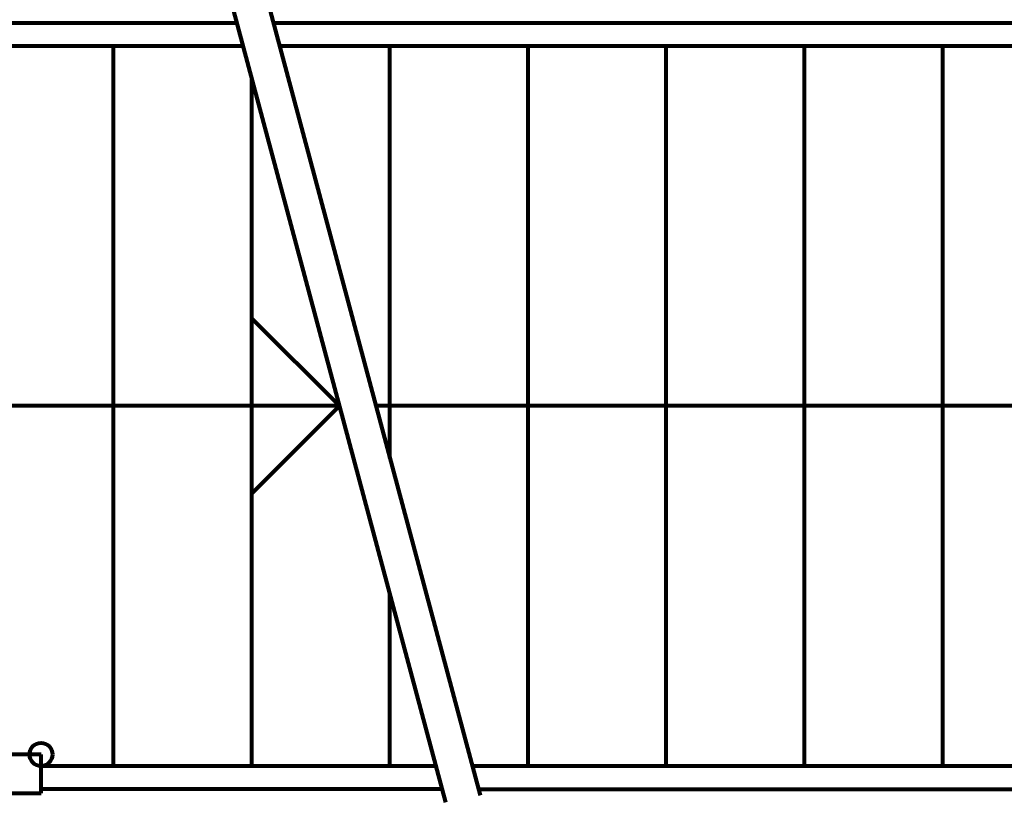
# Model space of a CAD drawing. Header units: millimetres. Extents: x -90830 to 24172, y -102460 to 73669.
# Tile 159 of 198: x 2003 to 3714, y 53821 to 55179. Entities that reach past the tile are written whole.
import ezdxf

# ---------------------------------------------------------------- set-up
doc = ezdxf.new("R2010")
doc.units = ezdxf.units.MM
doc.layers.add('Algemeen01', color=253, linetype='Continuous', lineweight=80)

msp = doc.modelspace()

# ---------------------------------------------------------------- linework, layer by layer
at = {"layer": 'Algemeen01'}
for p, q in [((2413.9, 55286), (2803.2, 53833.3)), ((2353.8, 55273.9), (2743.1, 53821.2)), ((656.5, 55174.2), (2380.5, 55174.2)), ((2443.9, 55174.2), (4686.5, 55174.2)), ((696.5, 55134.2), (2391.3, 55134.2)), ((2166.5, 53884.2), (2166.5, 55134.2)), ((2454.6, 55134.2), (4566.5, 55134.2)), ((2646.5, 54418.2), (2646.5, 55134.2)), ((2886.5, 53884.2), (2886.5, 55134.2)), ((3126.5, 53884.2), (3126.5, 55134.2)), ((3366.5, 53884.2), (3366.5, 55134.2)), ((3606.5, 53884.2), (3606.5, 55134.2)), ((2406.5, 53884.2), (2406.5, 55077.4)), ((2558.7, 54509.2), (2406.8, 54661.1)), ((2558.7, 54509.2), (1926.5, 54509.2)), ((2558.7, 54509.2), (2406.8, 54357.2)), ((4566.5, 54509.2), (2622.1, 54509.2)), ((2646.5, 53884.2), (2646.5, 54181.7)), ((2040.5, 53904.2), (1926.5, 53904.2)), ((2040.5, 53837.2), (2040.5, 53904.2)), ((2040.5, 53884.2), (2726.2, 53884.2)), ((2789.6, 53884.2), (4566.5, 53884.2)), ((1926.5, 53837.2), (2040.5, 53837.2)), ((2736.9, 53844.2), (2040.5, 53844.2)), ((2800.3, 53844.2), (4206.5, 53844.2)), ((2800.3, 53844.2), (4206.5, 53844.2)), ((2800.3, 53844.2), (4686.5, 53844.2))]:
    msp.add_line(p, q, dxfattribs=at)
msp.add_circle((2040.5, 53904.2), 20, dxfattribs=at)

doc.saveas('drawing.dxf')
